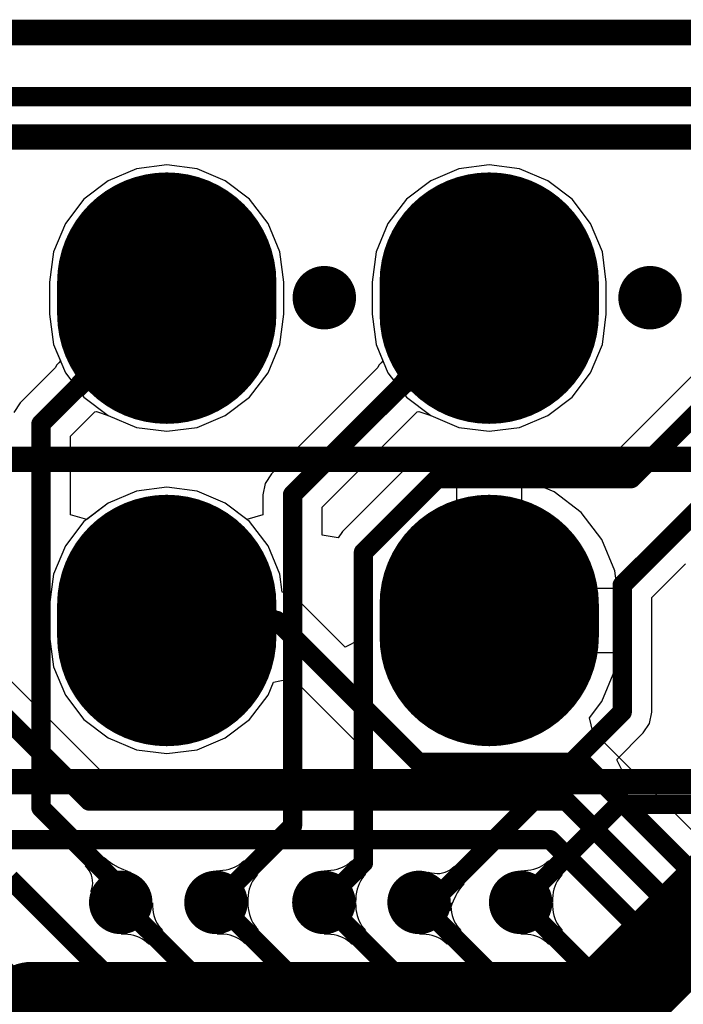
# Model space of a CAD drawing. Header units: millimetres. Extents: x 6.03 to 8.53, y 10.22 to 11.81.
# Tile 15 of 58: x 6.74 to 6.95, y 10.85 to 11.15. Entities that reach past the tile are written whole.
import ezdxf

# ---------------------------------------------------------------- set-up
doc = ezdxf.new("R2010")
doc.units = ezdxf.units.MM
doc.header["$MEASUREMENT"] = 0
for name, color, linetype in [('BottomLayer', 5, 'Continuous'), ('BottomSolder', 6, 'Continuous'), ('MultiLayer', 9, 'Continuous'), ('TopLayer', 1, 'Continuous'), ('TopOverlay', 2, 'Continuous'), ('TopSolder', 216, 'Continuous')]:
    doc.layers.add(name, color=color, linetype=linetype)

# ---------------------------------------------------------------- blocks, each defined once
blk = doc.blocks.new('H______20X2_24')
at = {"layer": 'BottomLayer', "const_width": 0.06}
for points in [[(-0.055, -0.55), (-0.045, -0.55)], [(0.045, -0.55), (0.055, -0.55)], [(-0.055, -0.65), (-0.045, -0.65)], [(0.045, -0.65), (0.055, -0.65)]]:
    blk.add_lwpolyline(points, dxfattribs=at)
at = {"layer": 'BottomLayer', "const_width": 0.03}
for points in [[(-0.07, -0.55, 1), (-0.04, -0.55, 1)], [(-0.06, -0.55, 1), (-0.03, -0.55, 1)], [(0.03, -0.55, 1), (0.06, -0.55, 1)], [(0.04, -0.55, 1), (0.07, -0.55, 1)], [(-0.07, -0.65, 1), (-0.04, -0.65, 1)], [(-0.06, -0.65, 1), (-0.03, -0.65, 1)], [(0.03, -0.65, 1), (0.06, -0.65, 1)], [(0.04, -0.65, 1), (0.07, -0.65, 1)]]:
    blk.add_lwpolyline(points, format="xyb", close=True, dxfattribs=at)
at = {"layer": 'BottomSolder', "const_width": 0.068}
for points in [[(-0.055, -0.55), (-0.045, -0.55)], [(0.045, -0.55), (0.055, -0.55)], [(-0.055, -0.65), (-0.045, -0.65)], [(0.045, -0.65), (0.055, -0.65)]]:
    blk.add_lwpolyline(points, dxfattribs=at)
at = {"layer": 'BottomSolder', "const_width": 0.034}
for points in [[(-0.072, -0.55, 1), (-0.038, -0.55, 1)], [(-0.062, -0.55, 1), (-0.028, -0.55, 1)], [(0.028, -0.55, 1), (0.062, -0.55, 1)], [(0.038, -0.55, 1), (0.072, -0.55, 1)], [(-0.072, -0.65, 1), (-0.038, -0.65, 1)], [(-0.062, -0.65, 1), (-0.028, -0.65, 1)], [(0.028, -0.65, 1), (0.062, -0.65, 1)], [(0.038, -0.65, 1), (0.072, -0.65, 1)]]:
    blk.add_lwpolyline(points, format="xyb", close=True, dxfattribs=at)
at = {"layer": 'MultiLayer', "const_width": 0.06}
for points in [[(-0.055, -0.55), (-0.045, -0.55)], [(0.045, -0.55), (0.055, -0.55)], [(-0.055, -0.65), (-0.045, -0.65)], [(0.045, -0.65), (0.055, -0.65)]]:
    blk.add_lwpolyline(points, dxfattribs=at)
at = {"layer": 'MultiLayer', "const_width": 0.03}
for points in [[(-0.07, -0.55, 1), (-0.04, -0.55, 1)], [(-0.06, -0.55, 1), (-0.03, -0.55, 1)], [(0.03, -0.55, 1), (0.06, -0.55, 1)], [(0.04, -0.55, 1), (0.07, -0.55, 1)], [(-0.07, -0.65, 1), (-0.04, -0.65, 1)], [(-0.06, -0.65, 1), (-0.03, -0.65, 1)], [(0.03, -0.65, 1), (0.06, -0.65, 1)], [(0.04, -0.65, 1), (0.07, -0.65, 1)]]:
    blk.add_lwpolyline(points, format="xyb", close=True, dxfattribs=at)
at = {"layer": 'TopLayer', "const_width": 0.06}
for points in [[(-0.055, -0.55), (-0.045, -0.55)], [(0.045, -0.55), (0.055, -0.55)], [(-0.055, -0.65), (-0.045, -0.65)], [(0.045, -0.65), (0.055, -0.65)]]:
    blk.add_lwpolyline(points, dxfattribs=at)
at = {"layer": 'TopLayer', "const_width": 0.03}
for points in [[(-0.07, -0.55, 1), (-0.04, -0.55, 1)], [(-0.06, -0.55, 1), (-0.03, -0.55, 1)], [(0.03, -0.55, 1), (0.06, -0.55, 1)], [(0.04, -0.55, 1), (0.07, -0.55, 1)], [(-0.07, -0.65, 1), (-0.04, -0.65, 1)], [(-0.06, -0.65, 1), (-0.03, -0.65, 1)], [(0.03, -0.65, 1), (0.06, -0.65, 1)], [(0.04, -0.65, 1), (0.07, -0.65, 1)]]:
    blk.add_lwpolyline(points, format="xyb", close=True, dxfattribs=at)
at = {"layer": 'TopOverlay', "const_width": 0.00787}
for points in [[(-0.1, 1), (-0.1, -1)], [(0, 1), (0, -1)], [(0.1, 1), (0.1, -1)]]:
    blk.add_lwpolyline(points, dxfattribs=at)
at = {"layer": 'TopSolder', "const_width": 0.068}
for points in [[(-0.055, -0.55), (-0.045, -0.55)], [(0.045, -0.55), (0.055, -0.55)], [(-0.055, -0.65), (-0.045, -0.65)], [(0.045, -0.65), (0.055, -0.65)]]:
    blk.add_lwpolyline(points, dxfattribs=at)
at = {"layer": 'TopSolder', "const_width": 0.034}
for points in [[(-0.072, -0.55, 1), (-0.038, -0.55, 1)], [(-0.062, -0.55, 1), (-0.028, -0.55, 1)], [(0.028, -0.55, 1), (0.062, -0.55, 1)], [(0.038, -0.55, 1), (0.072, -0.55, 1)], [(-0.072, -0.65, 1), (-0.038, -0.65, 1)], [(-0.062, -0.65, 1), (-0.028, -0.65, 1)], [(0.028, -0.65, 1), (0.062, -0.65, 1)], [(0.038, -0.65, 1), (0.072, -0.65, 1)]]:
    blk.add_lwpolyline(points, format="xyb", close=True, dxfattribs=at)

msp = doc.modelspace()

# ---------------------------------------------------------------- linework, layer by layer
at = {"layer": 'BottomLayer'}
for p, q in [((6.7785, 11.10745), (6.76974, 11.10382)), ((6.78789, 11.10869), (6.7785, 11.10745)), ((6.79729, 11.10745), (6.78789, 11.10869)), ((6.80605, 11.10382), (6.79729, 11.10745)), ((6.8785, 11.10745), (6.86974, 11.10382)), ((6.88789, 11.10869), (6.8785, 11.10745)), ((6.89729, 11.10745), (6.88789, 11.10869)), ((6.90605, 11.10382), (6.89729, 11.10745)), ((6.76974, 11.10382), (6.76222, 11.09805)), ((6.81357, 11.09805), (6.80605, 11.10382)), ((6.86974, 11.10382), (6.86222, 11.09805)), ((6.91357, 11.09805), (6.90605, 11.10382)), ((6.76222, 11.09805), (6.75645, 11.09053)), ((6.81934, 11.09053), (6.81357, 11.09805)), ((6.86222, 11.09805), (6.85645, 11.09053)), ((6.91934, 11.09053), (6.91357, 11.09805)), ((6.75645, 11.09053), (6.75282, 11.08177)), ((6.82297, 11.08177), (6.81934, 11.09053)), ((6.85645, 11.09053), (6.85282, 11.08177)), ((6.92297, 11.08177), (6.91934, 11.09053)), ((6.75282, 11.08177), (6.75158, 11.07238)), ((6.8242, 11.07238), (6.82297, 11.08177)), ((6.85282, 11.08177), (6.85158, 11.07238)), ((6.9242, 11.07238), (6.92297, 11.08177)), ((6.75158, 11.07238), (6.75158, 11.06238)), ((6.8242, 11.06238), (6.8242, 11.07238)), ((6.85158, 11.07238), (6.85158, 11.06238)), ((6.9242, 11.06238), (6.9242, 11.07238)), ((6.75158, 11.06238), (6.75282, 11.05298)), ((6.82297, 11.05298), (6.8242, 11.06238)), ((6.85158, 11.06238), (6.85282, 11.05298)), ((6.92297, 11.05298), (6.9242, 11.06238)), ((6.75282, 11.05298), (6.75645, 11.04422)), ((6.81934, 11.04422), (6.82297, 11.05298)), ((6.85282, 11.05298), (6.85645, 11.04422)), ((6.91934, 11.04422), (6.92297, 11.05298)), ((6.75645, 11.04422), (6.76222, 11.0367)), ((6.81357, 11.0367), (6.81934, 11.04422)), ((6.85645, 11.04422), (6.86222, 11.0367)), ((6.91357, 11.0367), (6.91934, 11.04422)), ((6.76222, 11.0367), (6.76974, 11.03093)), ((6.80605, 11.03093), (6.81357, 11.0367)), ((6.86222, 11.0367), (6.86974, 11.03093)), ((6.90605, 11.03093), (6.91357, 11.0367)), ((6.76974, 11.03093), (6.7785, 11.0273)), ((6.79729, 11.0273), (6.80605, 11.03093)), ((6.86974, 11.03093), (6.8785, 11.0273)), ((6.89729, 11.0273), (6.90605, 11.03093)), ((6.7785, 11.0273), (6.78789, 11.02607)), ((6.78789, 11.02607), (6.79729, 11.0273)), ((6.8785, 11.0273), (6.88789, 11.02607)), ((6.88789, 11.02607), (6.89729, 11.0273)), ((6.87745, 11.01135), (6.86772, 11.00732)), ((6.87789, 11.01141), (6.87745, 11.01135)), ((6.87789, 10.96738), (6.87789, 11.01141)), ((6.89834, 11.01135), (6.89789, 11.01141)), ((6.89789, 11.01141), (6.89789, 10.97738)), ((6.90807, 11.00732), (6.89834, 11.01135)), ((6.7785, 11.00745), (6.76974, 11.00382)), ((6.78789, 11.00869), (6.7785, 11.00745)), ((6.79729, 11.00745), (6.78789, 11.00869)), ((6.80605, 11.00382), (6.79729, 11.00745)), ((6.86772, 11.00732), (6.85937, 11.0009)), ((6.91642, 11.0009), (6.90807, 11.00732)), ((6.76974, 11.00382), (6.76222, 10.99805)), ((6.81357, 10.99805), (6.80605, 11.00382)), ((6.85937, 11.0009), (6.85295, 10.99255)), ((6.92283, 10.99255), (6.91642, 11.0009)), ((6.76222, 10.99805), (6.75645, 10.99053)), ((6.81934, 10.99053), (6.81357, 10.99805)), ((6.75645, 10.99053), (6.75282, 10.98177)), ((6.82297, 10.98177), (6.81934, 10.99053)), ((6.85295, 10.99255), (6.84892, 10.98282)), ((6.92686, 10.98282), (6.92283, 10.99255)), ((6.75282, 10.98177), (6.75158, 10.97238)), ((6.8237, 10.97621), (6.82297, 10.98177)), ((6.84892, 10.98282), (6.84755, 10.97238)), ((6.92758, 10.97738), (6.92686, 10.98282)), ((6.82551, 10.97585), (6.8237, 10.97621)), ((6.82848, 10.97386), (6.82551, 10.97585)), ((6.89789, 10.97738), (6.92758, 10.97738)), ((6.75158, 10.97238), (6.75158, 10.96238)), ((6.8432, 10.95915), (6.82848, 10.97386)), ((6.84755, 10.97238), (6.84755, 10.96238)), ((6.8178, 10.9633), (6.8178, 10.97145)), ((6.8178, 10.97145), (6.81784, 10.97125)), ((6.81784, 10.97125), (6.81797, 10.97106)), ((6.81797, 10.97106), (6.81818, 10.9709)), ((6.81818, 10.9709), (6.81847, 10.97076)), ((6.81847, 10.97076), (6.81885, 10.97065)), ((6.81885, 10.97065), (6.81931, 10.97055)), ((6.81931, 10.97055), (6.81985, 10.97047)), ((6.81985, 10.97047), (6.8212, 10.97039)), ((6.8212, 10.97039), (6.82199, 10.97038)), ((6.82199, 10.97038), (6.82199, 10.96438)), ((6.88789, 10.96738), (6.87789, 10.96738)), ((6.88789, 10.95738), (6.88789, 10.96738)), ((6.81784, 10.96351), (6.8178, 10.9633)), ((6.81797, 10.96369), (6.81784, 10.96351)), ((6.81818, 10.96385), (6.81797, 10.96369)), ((6.81847, 10.96399), (6.81818, 10.96385)), ((6.81885, 10.96411), (6.81847, 10.96399)), ((6.81931, 10.9642), (6.81885, 10.96411)), ((6.8212, 10.96437), (6.81931, 10.9642)), ((6.82199, 10.96438), (6.8212, 10.96437)), ((6.76762, 10.92055), (6.72745, 10.96072)), ((6.75158, 10.96238), (6.75282, 10.95298)), ((6.84768, 10.96136), (6.8432, 10.95915)), ((6.84755, 10.96238), (6.84768, 10.96136)), ((6.92758, 10.95738), (6.88789, 10.95738)), ((6.92686, 10.95193), (6.92758, 10.95738)), ((6.75282, 10.95298), (6.75645, 10.94422)), ((6.92283, 10.9422), (6.92686, 10.95193)), ((6.81934, 10.94422), (6.82103, 10.94829)), ((6.82103, 10.94829), (6.82692, 10.94947)), ((6.82692, 10.94947), (6.85122, 10.92517)), ((6.75645, 10.94422), (6.76222, 10.9367)), ((6.81357, 10.9367), (6.81934, 10.94422)), ((6.91899, 10.93719), (6.92283, 10.9422)), ((6.76222, 10.9367), (6.76974, 10.93093)), ((6.80605, 10.93093), (6.81357, 10.9367)), ((6.91998, 10.93285), (6.91899, 10.93719)), ((6.92086, 10.93142), (6.91998, 10.93285)), ((6.76974, 10.93093), (6.7785, 10.9273)), ((6.79729, 10.9273), (6.80605, 10.93093)), ((6.92318, 10.92986), (6.92086, 10.93142)), ((6.9741, 10.87895), (6.92318, 10.92986)), ((6.7785, 10.9273), (6.78789, 10.92607)), ((6.78789, 10.92607), (6.79729, 10.9273)), ((6.85122, 10.92517), (6.84931, 10.92055)), ((6.84931, 10.92055), (6.76762, 10.92055)), ((6.77372, 10.87008), (6.78346, 10.87982)), ((6.78346, 10.87982), (6.78349, 10.87876)), ((6.78349, 10.87876), (6.78357, 10.87774)), ((6.78357, 10.87774), (6.78372, 10.87676)), ((6.80356, 10.87009), (6.81299, 10.88013)), ((6.81299, 10.88013), (6.81304, 10.87906)), ((6.81304, 10.87906), (6.81316, 10.87803)), ((6.81316, 10.87803), (6.81333, 10.87705)), ((6.83671, 10.87008), (6.84646, 10.87982)), ((6.84646, 10.87982), (6.84648, 10.87876)), ((6.84648, 10.87876), (6.84656, 10.87774)), ((6.84656, 10.87774), (6.84671, 10.87676)), ((6.86624, 10.87008), (6.87598, 10.87982)), ((6.87598, 10.87982), (6.876, 10.87876)), ((6.876, 10.87876), (6.87609, 10.87774)), ((6.87609, 10.87774), (6.87624, 10.87676)), ((6.89774, 10.87008), (6.90748, 10.87982)), ((6.90748, 10.87982), (6.9075, 10.87876)), ((6.9075, 10.87876), (6.90759, 10.87774)), ((6.90759, 10.87774), (6.90773, 10.87676)), ((6.78372, 10.87676), (6.78393, 10.87584)), ((6.78393, 10.87584), (6.78421, 10.87495)), ((6.78421, 10.87495), (6.78455, 10.87412)), ((6.81333, 10.87705), (6.81356, 10.87612)), ((6.81356, 10.87612), (6.81386, 10.87524)), ((6.81386, 10.87524), (6.81421, 10.8744)), ((6.81421, 10.8744), (6.81462, 10.87361)), ((6.84671, 10.87676), (6.84692, 10.87584)), ((6.84692, 10.87584), (6.8472, 10.87495)), ((6.8472, 10.87495), (6.84754, 10.87412)), ((6.87624, 10.87676), (6.87645, 10.87584)), ((6.87645, 10.87584), (6.87673, 10.87495)), ((6.87673, 10.87495), (6.87707, 10.87412)), ((6.90773, 10.87676), (6.90795, 10.87584)), ((6.90795, 10.87584), (6.90822, 10.87495)), ((6.90822, 10.87495), (6.90856, 10.87412)), ((6.78655, 10.87124), (6.78231, 10.867)), ((6.78455, 10.87412), (6.78495, 10.87333)), ((6.78495, 10.87333), (6.78542, 10.87259)), ((6.78542, 10.87259), (6.78595, 10.87189)), ((6.78595, 10.87189), (6.78655, 10.87124)), ((6.81622, 10.87153), (6.81212, 10.86715)), ((6.81462, 10.87361), (6.81509, 10.87287)), ((6.81509, 10.87287), (6.81563, 10.87218)), ((6.81563, 10.87218), (6.81622, 10.87153)), ((6.84954, 10.87124), (6.8453, 10.867)), ((6.84754, 10.87412), (6.84794, 10.87333)), ((6.84794, 10.87333), (6.84841, 10.87259)), ((6.84841, 10.87259), (6.84894, 10.87189)), ((6.84894, 10.87189), (6.84954, 10.87124)), ((6.87907, 10.87124), (6.87482, 10.867)), ((6.87707, 10.87412), (6.87747, 10.87333)), ((6.87747, 10.87333), (6.87794, 10.87259)), ((6.87794, 10.87259), (6.87847, 10.87189)), ((6.87847, 10.87189), (6.87907, 10.87124)), ((6.91056, 10.87124), (6.90632, 10.867)), ((6.90856, 10.87412), (6.90897, 10.87333)), ((6.90897, 10.87333), (6.90944, 10.87259)), ((6.90944, 10.87259), (6.90997, 10.87189)), ((6.90997, 10.87189), (6.91056, 10.87124)), ((6.77479, 10.87006), (6.77372, 10.87008)), ((6.77581, 10.86997), (6.77479, 10.87006)), ((6.77678, 10.86982), (6.77581, 10.86997)), ((6.77771, 10.86961), (6.77678, 10.86982)), ((6.77859, 10.86934), (6.77771, 10.86961)), ((6.77943, 10.869), (6.77859, 10.86934)), ((6.78021, 10.86859), (6.77943, 10.869)), ((6.78096, 10.86812), (6.78021, 10.86859)), ((6.80461, 10.8701), (6.80356, 10.87009)), ((6.80563, 10.87004), (6.80461, 10.8701)), ((6.80659, 10.86992), (6.80563, 10.87004)), ((6.80752, 10.86972), (6.80659, 10.86992)), ((6.80839, 10.86946), (6.80752, 10.86972)), ((6.80923, 10.86914), (6.80839, 10.86946)), ((6.81002, 10.86874), (6.80923, 10.86914)), ((6.81076, 10.86828), (6.81002, 10.86874)), ((6.81146, 10.86775), (6.81076, 10.86828)), ((6.83778, 10.87006), (6.83671, 10.87008)), ((6.8388, 10.86997), (6.83778, 10.87006)), ((6.83977, 10.86982), (6.8388, 10.86997)), ((6.8407, 10.86961), (6.83977, 10.86982)), ((6.84158, 10.86934), (6.8407, 10.86961)), ((6.84242, 10.869), (6.84158, 10.86934)), ((6.84321, 10.86859), (6.84242, 10.869)), ((6.84395, 10.86812), (6.84321, 10.86859)), ((6.86731, 10.87006), (6.86624, 10.87008)), ((6.86833, 10.86997), (6.86731, 10.87006)), ((6.8693, 10.86982), (6.86833, 10.86997)), ((6.87023, 10.86961), (6.8693, 10.86982)), ((6.87111, 10.86934), (6.87023, 10.86961)), ((6.87195, 10.869), (6.87111, 10.86934)), ((6.87273, 10.86859), (6.87195, 10.869)), ((6.87348, 10.86812), (6.87273, 10.86859)), ((6.8988, 10.87006), (6.89774, 10.87008)), ((6.89982, 10.86997), (6.8988, 10.87006)), ((6.9008, 10.86982), (6.89982, 10.86997)), ((6.90172, 10.86961), (6.9008, 10.86982)), ((6.90261, 10.86934), (6.90172, 10.86961)), ((6.90344, 10.869), (6.90261, 10.86934)), ((6.90423, 10.86859), (6.90344, 10.869)), ((6.90497, 10.86812), (6.90423, 10.86859)), ((6.78165, 10.86759), (6.78096, 10.86812)), ((6.78231, 10.867), (6.78165, 10.86759)), ((6.81212, 10.86715), (6.81146, 10.86775)), ((6.84465, 10.86759), (6.84395, 10.86812)), ((6.8453, 10.867), (6.84465, 10.86759)), ((6.87417, 10.86759), (6.87348, 10.86812)), ((6.87482, 10.867), (6.87417, 10.86759)), ((6.90567, 10.86759), (6.90497, 10.86812)), ((6.90632, 10.867), (6.90567, 10.86759))]:
    msp.add_line(p, q, dxfattribs=at)
for points, const_width in [([(6.83183, 11.06752, 1), (6.84167, 11.06752, 1)], 0.00984), ([(6.93284, 11.06752, 1), (6.94268, 11.06752, 1)], 0.00984), ([(6.78639, 10.96738, 1), (6.78939, 10.96738, 1)], 0.003), ([(6.82049, 10.96738, 1), (6.82349, 10.96738, 1)], 0.003), ([(6.82049, 10.96738, 1), (6.82349, 10.96738, 1)], 0.003), ([(6.86449, 10.92338, 1), (6.86749, 10.92338, 1)], 0.003), ([(6.86449, 10.92338, 1), (6.86749, 10.92338, 1)], 0.003), ([(6.91519, 10.92338, 1), (6.91819, 10.92338, 1)], 0.003), ([(6.91519, 10.92338, 1), (6.91819, 10.92338, 1)], 0.003), ([(6.76232, 10.91138, 1), (6.76532, 10.91138, 1)], 0.003), ([(6.76232, 10.91138, 1), (6.76532, 10.91138, 1)], 0.003), ([(6.91022, 10.91138, 1), (6.91322, 10.91138, 1)], 0.003), ([(6.91022, 10.91138, 1), (6.91322, 10.91138, 1)], 0.003), ([(6.90525, 10.89938, 1), (6.90825, 10.89938, 1)], 0.003), ([(6.90525, 10.89938, 1), (6.90825, 10.89938, 1)], 0.003), ([(6.7687, 10.87992, 1), (6.77854, 10.87992, 1)], 0.00984), ([(6.79823, 10.87992, 1), (6.80807, 10.87992, 1)], 0.00984), ([(6.83169, 10.87992, 1), (6.84154, 10.87992, 1)], 0.00984), ([(6.86122, 10.87992, 1), (6.87106, 10.87992, 1)], 0.00984), ([(6.89272, 10.87992, 1), (6.90256, 10.87992, 1)], 0.00984), ([(6.77212, 10.87992, 1), (6.77512, 10.87992, 1)], 0.003), ([(6.80165, 10.87992, 1), (6.80465, 10.87992, 1)], 0.003), ([(6.80208, 10.87992, 1), (6.80508, 10.87992, 1)], 0.003), ([(6.80208, 10.87992, 1), (6.80508, 10.87992, 1)], 0.003), ([(6.83511, 10.87992, 1), (6.83811, 10.87992, 1)], 0.003), ([(6.86464, 10.87992, 1), (6.86764, 10.87992, 1)], 0.003), ([(6.89614, 10.87992, 1), (6.89914, 10.87992, 1)], 0.003)]:
    msp.add_lwpolyline(points, format="xyb", close=True, dxfattribs=dict(at, const_width=const_width))
at = {"layer": 'BottomLayer', "const_width": 0.006}
for points in [[(6.70782, 10.96738), (6.76382, 10.91138)], [(6.78789, 10.96738), (6.82199, 10.96738)], [(6.82199, 10.96738), (6.86599, 10.92338)], [(6.86599, 10.92338), (6.91669, 10.92338)], [(6.91669, 10.92338), (6.97589, 10.86417)], [(6.76382, 10.91138), (6.91172, 10.91138)], [(6.91172, 10.91138), (6.96389, 10.8592)], [(6.67613, 10.89938), (6.90675, 10.89938)], [(6.90675, 10.89938), (6.95189, 10.85423)], [(6.73917, 10.88738), (6.79, 10.83655)], [(6.77362, 10.87992), (6.92698, 10.72657)], [(6.80315, 10.87992), (6.80358, 10.87992)], [(6.80358, 10.87992), (6.93898, 10.74453)], [(6.83661, 10.87992), (6.95472, 10.76181)], [(6.86614, 10.87992), (6.9685, 10.77756)], [(6.89764, 10.87992), (6.93989, 10.83767)], [(6.72854, 10.86811), (6.77737, 10.81928)]]:
    msp.add_lwpolyline(points, dxfattribs=at)
at = {"layer": 'MultiLayer', "const_width": 0.00984}
for points in [[(6.83183, 11.06752, 1), (6.84167, 11.06752, 1)], [(6.93284, 11.06752, 1), (6.94268, 11.06752, 1)], [(6.7687, 10.87992, 1), (6.77854, 10.87992, 1)], [(6.79823, 10.87992, 1), (6.80807, 10.87992, 1)], [(6.83169, 10.87992, 1), (6.84154, 10.87992, 1)], [(6.86122, 10.87992, 1), (6.87106, 10.87992, 1)], [(6.89272, 10.87992, 1), (6.90256, 10.87992, 1)]]:
    msp.add_lwpolyline(points, format="xyb", close=True, dxfattribs=at)
at = {"layer": 'TopLayer'}
for p, q in [((6.69291, 11.12074), (7.20424, 11.12074)), ((6.7785, 11.10745), (6.76974, 11.10382)), ((6.78789, 11.10869), (6.7785, 11.10745)), ((6.79729, 11.10745), (6.78789, 11.10869)), ((6.80605, 11.10382), (6.79729, 11.10745)), ((6.8785, 11.10745), (6.86974, 11.10382)), ((6.88789, 11.10869), (6.8785, 11.10745)), ((6.89729, 11.10745), (6.88789, 11.10869)), ((6.90605, 11.10382), (6.89729, 11.10745)), ((6.76974, 11.10382), (6.76222, 11.09805)), ((6.81357, 11.09805), (6.80605, 11.10382)), ((6.86974, 11.10382), (6.86222, 11.09805)), ((6.91357, 11.09805), (6.90605, 11.10382)), ((6.76222, 11.09805), (6.75645, 11.09053)), ((6.81934, 11.09053), (6.81357, 11.09805)), ((6.86222, 11.09805), (6.85645, 11.09053)), ((6.91934, 11.09053), (6.91357, 11.09805)), ((6.75645, 11.09053), (6.75282, 11.08177)), ((6.82297, 11.08177), (6.81934, 11.09053)), ((6.85645, 11.09053), (6.85282, 11.08177)), ((6.92297, 11.08177), (6.91934, 11.09053)), ((6.75282, 11.08177), (6.75158, 11.07238)), ((6.8242, 11.07238), (6.82297, 11.08177)), ((6.85282, 11.08177), (6.85158, 11.07238)), ((6.9242, 11.07238), (6.92297, 11.08177)), ((6.75158, 11.07238), (6.75158, 11.06238)), ((6.8242, 11.06238), (6.8242, 11.07238)), ((6.85158, 11.07238), (6.85158, 11.06238)), ((6.9242, 11.06238), (6.9242, 11.07238)), ((6.75158, 11.06238), (6.75282, 11.05298)), ((6.82297, 11.05298), (6.8242, 11.06238)), ((6.85158, 11.06238), (6.85282, 11.05298)), ((6.92297, 11.05298), (6.9242, 11.06238)), ((6.75282, 11.05298), (6.75491, 11.04794)), ((6.81934, 11.04422), (6.82297, 11.05298)), ((6.85282, 11.05298), (6.85491, 11.04794)), ((6.91934, 11.04422), (6.92297, 11.05298)), ((6.76153, 11.04865), (6.76122, 11.04914)), ((6.76122, 11.04914), (6.76865, 11.03967)), ((6.7617, 11.04811), (6.76153, 11.04865)), ((6.86153, 11.04865), (6.86122, 11.04914)), ((6.86122, 11.04914), (6.86865, 11.03967)), ((6.8617, 11.04811), (6.86153, 11.04865)), ((6.75337, 11.04583), (6.74241, 11.03486)), ((6.75365, 11.04656), (6.75337, 11.04583)), ((6.75441, 11.04735), (6.75365, 11.04656)), ((6.7549, 11.04793), (6.75441, 11.04735)), ((6.75491, 11.04794), (6.7549, 11.04793)), ((6.76059, 11.04469), (6.76107, 11.04547)), ((6.76107, 11.04547), (6.76143, 11.0462)), ((6.76143, 11.0462), (6.76165, 11.04688)), ((6.76165, 11.04688), (6.76174, 11.04752)), ((6.76174, 11.04752), (6.7617, 11.04811)), ((6.85337, 11.04583), (6.82041, 11.01286)), ((6.85365, 11.04656), (6.85337, 11.04583)), ((6.85441, 11.04735), (6.85365, 11.04656)), ((6.8549, 11.04793), (6.85441, 11.04735)), ((6.85491, 11.04794), (6.8549, 11.04793)), ((6.86059, 11.04469), (6.86107, 11.04547)), ((6.86107, 11.04547), (6.86143, 11.0462)), ((6.86143, 11.0462), (6.86165, 11.04688)), ((6.86165, 11.04688), (6.86174, 11.04752)), ((6.86174, 11.04752), (6.8617, 11.04811)), ((6.95337, 11.04583), (6.92809, 11.02055)), ((6.75835, 11.04208), (6.75923, 11.043)), ((6.75923, 11.043), (6.75998, 11.04387)), ((6.75998, 11.04387), (6.76059, 11.04469)), ((6.81357, 11.0367), (6.81934, 11.04422)), ((6.85835, 11.04208), (6.85923, 11.043)), ((6.85923, 11.043), (6.85998, 11.04387)), ((6.85998, 11.04387), (6.86059, 11.04469)), ((6.91357, 11.0367), (6.91934, 11.04422)), ((6.76208, 11.03732), (6.75835, 11.04208)), ((6.76465, 11.03951), (6.76385, 11.03892)), ((6.7654, 11.03996), (6.76465, 11.03951)), ((6.76608, 11.04026), (6.7654, 11.03996)), ((6.76671, 11.04043), (6.76608, 11.04026)), ((6.76728, 11.04045), (6.76671, 11.04043)), ((6.7678, 11.04033), (6.76728, 11.04045)), ((6.76825, 11.04007), (6.7678, 11.04033)), ((6.76865, 11.03967), (6.76825, 11.04007)), ((6.86208, 11.03732), (6.85835, 11.04208)), ((6.86465, 11.03951), (6.86385, 11.03892)), ((6.8654, 11.03996), (6.86465, 11.03951)), ((6.86608, 11.04026), (6.8654, 11.03996)), ((6.86671, 11.04043), (6.86608, 11.04026)), ((6.86728, 11.04045), (6.86671, 11.04043)), ((6.8678, 11.04033), (6.86728, 11.04045)), ((6.86825, 11.04007), (6.8678, 11.04033)), ((6.86865, 11.03967), (6.86825, 11.04007)), ((6.76299, 11.03819), (6.76208, 11.03732)), ((6.76385, 11.03892), (6.76299, 11.03819)), ((6.80605, 11.03093), (6.81357, 11.0367)), ((6.86299, 11.03819), (6.86208, 11.03732)), ((6.86385, 11.03892), (6.86299, 11.03819)), ((6.90605, 11.03093), (6.91357, 11.0367)), ((6.74241, 11.03486), (6.74042, 11.03189)), ((6.75807, 11.02458), (6.76555, 11.03206)), ((6.76555, 11.03206), (6.76608, 11.03221)), ((6.76608, 11.03221), (6.76974, 11.03093)), ((6.76974, 11.03093), (6.7785, 11.0273)), ((6.79729, 11.0273), (6.80605, 11.03093)), ((6.83607, 11.00258), (6.86555, 11.03206)), ((6.86555, 11.03206), (6.86608, 11.03221)), ((6.86608, 11.03221), (6.86974, 11.03093)), ((6.86974, 11.03093), (6.8785, 11.0273)), ((6.89729, 11.0273), (6.90605, 11.03093)), ((6.7785, 11.0273), (6.78789, 11.02607)), ((6.78789, 11.02607), (6.79729, 11.0273)), ((6.8785, 11.0273), (6.88789, 11.02607)), ((6.88789, 11.02607), (6.89729, 11.0273)), ((6.75807, 11.00011), (6.75807, 11.02458)), ((6.86525, 11.01787), (6.84241, 10.99502)), ((6.86823, 11.01985), (6.86525, 11.01787)), ((6.87174, 11.02055), (6.86823, 11.01985)), ((6.92809, 11.02055), (6.87174, 11.02055)), ((6.82041, 11.01286), (6.81842, 11.00989)), ((6.81842, 11.00989), (6.81772, 11.00638)), ((6.7785, 11.00745), (6.76974, 11.00382)), ((6.78789, 11.00869), (6.7785, 11.00745)), ((6.79729, 11.00745), (6.78789, 11.00869)), ((6.80605, 11.00382), (6.79729, 11.00745)), ((6.81772, 11.00638), (6.81772, 11.00011)), ((6.76974, 11.00382), (6.76307, 10.99871)), ((6.81272, 10.99871), (6.80605, 11.00382)), ((6.76307, 10.99871), (6.75807, 11.00011)), ((6.81772, 11.00011), (6.81272, 10.99871)), ((6.83607, 10.99387), (6.83607, 11.00258)), ((6.84107, 10.99302), (6.83607, 10.99387)), ((6.84241, 10.99502), (6.84107, 10.99302)), ((6.93831, 10.97455), (6.94873, 10.98497)), ((6.93831, 10.93898), (6.93831, 10.97455)), ((6.93761, 10.93546), (6.93831, 10.93898)), ((6.93562, 10.93249), (6.93761, 10.93546)), ((6.92753, 10.9244), (6.93562, 10.93249)), ((6.92758, 10.92395), (6.92753, 10.9244)), ((6.92978, 10.91957), (6.92758, 10.92395)), ((7.10738, 10.91957), (6.92978, 10.91957)), ((6.76267, 10.89124), (6.7685, 10.89389)), ((6.7685, 10.89389), (6.76909, 10.89335)), ((6.76909, 10.89335), (6.76972, 10.89282)), ((6.76972, 10.89282), (6.77042, 10.89231)), ((6.81118, 10.89225), (6.81183, 10.89285)), ((6.81183, 10.89285), (6.81608, 10.8886)), ((6.84465, 10.89225), (6.8453, 10.89285)), ((6.8453, 10.89285), (6.84954, 10.8886)), ((6.90567, 10.89225), (6.90632, 10.89285)), ((6.90632, 10.89285), (6.91056, 10.8886)), ((6.76329, 10.89055), (6.76267, 10.89124)), ((6.76382, 10.88984), (6.76329, 10.89055)), ((6.76424, 10.88911), (6.76382, 10.88984)), ((6.77042, 10.89231), (6.77116, 10.89181)), ((6.77116, 10.89181), (6.77282, 10.89088)), ((6.77282, 10.89088), (6.77373, 10.89044)), ((6.77373, 10.89044), (6.77572, 10.88962)), ((6.77572, 10.88962), (6.77679, 10.88924)), ((6.80325, 10.88976), (6.80431, 10.88978)), ((6.81299, 10.88002), (6.80325, 10.88976)), ((6.80431, 10.88978), (6.80533, 10.88987)), ((6.80533, 10.88987), (6.80631, 10.89002)), ((6.80631, 10.89002), (6.80724, 10.89023)), ((6.80724, 10.89023), (6.80812, 10.89051)), ((6.80812, 10.89051), (6.80895, 10.89085)), ((6.80895, 10.89085), (6.80974, 10.89125)), ((6.80974, 10.89125), (6.81049, 10.89172)), ((6.81049, 10.89172), (6.81118, 10.89225)), ((6.83671, 10.88976), (6.83778, 10.88978)), ((6.84646, 10.88002), (6.83671, 10.88976)), ((6.83778, 10.88978), (6.8388, 10.88987)), ((6.8388, 10.88987), (6.83977, 10.89002)), ((6.83977, 10.89002), (6.8407, 10.89023)), ((6.8407, 10.89023), (6.84158, 10.89051)), ((6.84158, 10.89051), (6.84242, 10.89085)), ((6.84242, 10.89085), (6.84321, 10.89125)), ((6.84321, 10.89125), (6.84395, 10.89172)), ((6.84395, 10.89172), (6.84465, 10.89225)), ((6.87423, 10.88931), (6.87499, 10.88964)), ((6.87499, 10.88964), (6.87573, 10.89007)), ((6.87573, 10.89007), (6.87644, 10.89059)), ((6.87644, 10.89059), (6.87712, 10.89121)), ((6.87712, 10.89121), (6.88004, 10.88564)), ((6.89774, 10.88976), (6.8988, 10.88978)), ((6.90748, 10.88002), (6.89774, 10.88976)), ((6.8988, 10.88978), (6.89982, 10.88987)), ((6.89982, 10.88987), (6.9008, 10.89002)), ((6.9008, 10.89002), (6.90172, 10.89023)), ((6.90172, 10.89023), (6.90261, 10.89051)), ((6.90261, 10.89051), (6.90344, 10.89085)), ((6.90344, 10.89085), (6.90423, 10.89125)), ((6.90423, 10.89125), (6.90497, 10.89172)), ((6.90497, 10.89172), (6.90567, 10.89225)), ((6.76456, 10.88835), (6.76424, 10.88911)), ((6.77679, 10.88924), (6.76437, 10.88327)), ((6.76478, 10.88757), (6.76456, 10.88835)), ((6.7649, 10.88676), (6.76478, 10.88757)), ((6.76492, 10.88592), (6.7649, 10.88676)), ((6.81448, 10.88651), (6.81408, 10.88572)), ((6.81495, 10.88726), (6.81448, 10.88651)), ((6.81548, 10.88795), (6.81495, 10.88726)), ((6.81608, 10.8886), (6.81548, 10.88795)), ((6.84794, 10.88651), (6.84754, 10.88572)), ((6.84841, 10.88726), (6.84794, 10.88651)), ((6.84894, 10.88795), (6.84841, 10.88726)), ((6.84954, 10.8886), (6.84894, 10.88795)), ((6.87561, 10.87723), (6.86902, 10.88933)), ((6.86902, 10.88933), (6.86996, 10.88909)), ((6.86996, 10.88909), (6.87087, 10.88894)), ((6.87087, 10.88894), (6.87175, 10.88889)), ((6.87175, 10.88889), (6.87261, 10.88893)), ((6.87261, 10.88893), (6.87343, 10.88907)), ((6.87343, 10.88907), (6.87423, 10.88931)), ((6.90897, 10.88651), (6.90856, 10.88572)), ((6.90944, 10.88726), (6.90897, 10.88651)), ((6.90997, 10.88795), (6.90944, 10.88726)), ((6.91056, 10.8886), (6.90997, 10.88795)), ((6.76437, 10.88327), (6.76465, 10.88418)), ((6.76465, 10.88418), (6.76483, 10.88506)), ((6.76483, 10.88506), (6.76492, 10.88592)), ((6.81346, 10.88401), (6.81325, 10.88308)), ((6.81374, 10.88489), (6.81346, 10.88401)), ((6.81408, 10.88572), (6.81374, 10.88489)), ((6.84692, 10.88401), (6.84671, 10.88308)), ((6.8472, 10.88489), (6.84692, 10.88401)), ((6.84754, 10.88572), (6.8472, 10.88489)), ((6.87844, 10.88368), (6.87796, 10.88293)), ((6.87895, 10.88439), (6.87844, 10.88368)), ((6.87948, 10.88504), (6.87895, 10.88439)), ((6.88004, 10.88564), (6.87948, 10.88504)), ((6.90795, 10.88401), (6.90773, 10.88308)), ((6.90822, 10.88489), (6.90795, 10.88401)), ((6.90856, 10.88572), (6.90822, 10.88489)), ((6.81301, 10.88109), (6.81299, 10.88002)), ((6.8131, 10.88211), (6.81301, 10.88109)), ((6.81325, 10.88308), (6.8131, 10.88211)), ((6.84648, 10.88109), (6.84646, 10.88002)), ((6.84656, 10.88211), (6.84648, 10.88109)), ((6.84671, 10.88308), (6.84656, 10.88211)), ((6.87751, 10.88211), (6.87667, 10.88032)), ((6.87796, 10.88293), (6.87751, 10.88211)), ((6.9075, 10.88109), (6.90748, 10.88002)), ((6.90759, 10.88211), (6.9075, 10.88109)), ((6.90773, 10.88308), (6.90759, 10.88211)), ((6.87629, 10.87935), (6.87561, 10.87723)), ((6.87667, 10.88032), (6.87629, 10.87935))]:
    msp.add_line(p, q, dxfattribs=at)
for points, const_width in [([(6.69043, 11.14976), (7.23799, 11.14976)], 0.008), ([(6.68898, 11.12992), (7.22047, 11.12992)], 0.006), ([(6.74889, 11.02838), (6.78789, 11.06738)], 0.006), ([(6.82689, 11.00638), (6.88789, 11.06738)], 0.006), ([(6.93189, 11.01138), (6.98789, 11.06738)], 0.006), ([(6.74889, 10.90926), (6.74889, 11.02838)], 0.006), ([(6.92913, 10.97835), (6.97244, 11.02165)], 0.006), ([(6.84889, 10.98853), (6.87174, 11.01138)], 0.006), ([(6.87174, 11.01138), (6.93189, 11.01138)], 0.006), ([(6.82689, 10.90367), (6.82689, 11.00638)], 0.006), ([(6.84889, 10.8922), (6.84889, 10.98853)], 0.006), ([(6.92913, 10.93898), (6.92913, 10.97835)], 0.006), ([(6.87008, 10.87992), (6.92913, 10.93898)], 0.006), ([(6.74889, 10.90926), (6.77362, 10.88453)], 0.006), ([(6.89764, 10.87992), (6.92811, 10.91039)], 0.006), ([(6.92811, 10.91039), (7.11118, 10.91039)], 0.006), ([(6.80315, 10.87992), (6.82689, 10.90367)], 0.006), ([(6.92361, 10.84646), (6.96354, 10.88639)], 0.03), ([(6.83661, 10.87992), (6.84889, 10.8922)], 0.006), ([(6.77362, 10.87992), (6.77362, 10.88453)], 0.006), ([(6.86614, 10.87992), (6.87008, 10.87992)], 0.006), ([(6.72835, 10.8289), (6.7459, 10.84646)], 0.03), ([(6.7459, 10.84646), (6.92361, 10.84646)], 0.03)]:
    msp.add_lwpolyline(points, dxfattribs=dict(at, const_width=const_width))
for points, const_width in [([(6.83183, 11.06752, 1), (6.84167, 11.06752, 1)], 0.00984), ([(6.93284, 11.06752, 1), (6.94268, 11.06752, 1)], 0.00984), ([(6.78639, 11.06738, 1), (6.78939, 11.06738, 1)], 0.003), ([(6.88639, 11.06738, 1), (6.88939, 11.06738, 1)], 0.003), ([(6.74739, 11.02838, 1), (6.75039, 11.02838, 1)], 0.003), ([(6.74739, 11.02838, 1), (6.75039, 11.02838, 1)], 0.003), ([(6.87024, 11.01138, 1), (6.87324, 11.01138, 1)], 0.003), ([(6.87024, 11.01138, 1), (6.87324, 11.01138, 1)], 0.003), ([(6.93039, 11.01138, 1), (6.93339, 11.01138, 1)], 0.003), ([(6.93039, 11.01138, 1), (6.93339, 11.01138, 1)], 0.003), ([(6.82539, 11.00638, 1), (6.82839, 11.00638, 1)], 0.003), ([(6.82539, 11.00638, 1), (6.82839, 11.00638, 1)], 0.003), ([(6.84739, 10.98853, 1), (6.85039, 10.98853, 1)], 0.003), ([(6.84739, 10.98853, 1), (6.85039, 10.98853, 1)], 0.003), ([(6.92763, 10.97835, 1), (6.93063, 10.97835, 1)], 0.003), ([(6.92763, 10.97835, 1), (6.93063, 10.97835, 1)], 0.003), ([(6.92763, 10.93898, 1), (6.93063, 10.93898, 1)], 0.003), ([(6.92763, 10.93898, 1), (6.93063, 10.93898, 1)], 0.003), ([(6.74739, 10.90926, 1), (6.75039, 10.90926, 1)], 0.003), ([(6.74739, 10.90926, 1), (6.75039, 10.90926, 1)], 0.003), ([(6.92661, 10.91039, 1), (6.92961, 10.91039, 1)], 0.003), ([(6.92661, 10.91039, 1), (6.92961, 10.91039, 1)], 0.003), ([(6.82539, 10.90367, 1), (6.82839, 10.90367, 1)], 0.003), ([(6.82539, 10.90367, 1), (6.82839, 10.90367, 1)], 0.003), ([(6.84739, 10.8922, 1), (6.85039, 10.8922, 1)], 0.003), ([(6.84739, 10.8922, 1), (6.85039, 10.8922, 1)], 0.003), ([(6.7687, 10.87992, 1), (6.77854, 10.87992, 1)], 0.00984), ([(6.79823, 10.87992, 1), (6.80807, 10.87992, 1)], 0.00984), ([(6.83169, 10.87992, 1), (6.84154, 10.87992, 1)], 0.00984), ([(6.86122, 10.87992, 1), (6.87106, 10.87992, 1)], 0.00984), ([(6.89272, 10.87992, 1), (6.90256, 10.87992, 1)], 0.00984), ([(6.77212, 10.88453, 1), (6.77512, 10.88453, 1)], 0.003), ([(6.77212, 10.88453, 1), (6.77512, 10.88453, 1)], 0.003), ([(6.77212, 10.87992, 1), (6.77512, 10.87992, 1)], 0.003), ([(6.80165, 10.87992, 1), (6.80465, 10.87992, 1)], 0.003), ([(6.83511, 10.87992, 1), (6.83811, 10.87992, 1)], 0.003), ([(6.86464, 10.87992, 1), (6.86764, 10.87992, 1)], 0.003), ([(6.86858, 10.87992, 1), (6.87158, 10.87992, 1)], 0.003), ([(6.86858, 10.87992, 1), (6.87158, 10.87992, 1)], 0.003), ([(6.89614, 10.87992, 1), (6.89914, 10.87992, 1)], 0.003), ([(6.7384, 10.84646, 1), (6.7534, 10.84646, 1)], 0.015), ([(6.7384, 10.84646, 1), (6.7534, 10.84646, 1)], 0.015), ([(6.91611, 10.84646, 1), (6.93111, 10.84646, 1)], 0.015), ([(6.91611, 10.84646, 1), (6.93111, 10.84646, 1)], 0.015)]:
    msp.add_lwpolyline(points, format="xyb", close=True, dxfattribs=dict(at, const_width=const_width))

# ---------------------------------------------------------------- block references
at = {"rotation": 270}
msp.add_blockref('H______20X2_24', (7.43789, 11.01738), dxfattribs=at)

doc.saveas('drawing.dxf')
